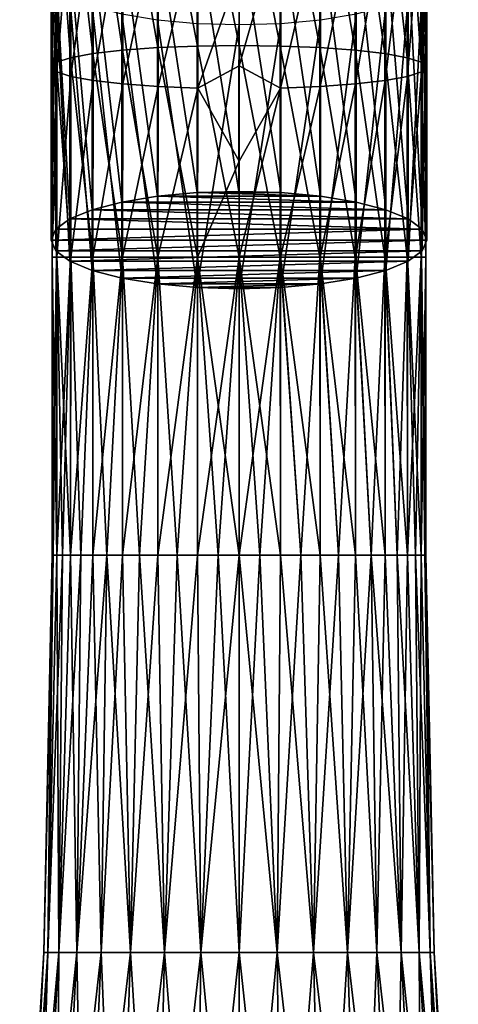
# Model space of a CAD drawing. Header units: millimetres. Extents: x -68 to 68, y -375 to 321.
# Tile 42 of 48: x -13 to 13, y 162 to 222. Entities that reach past the tile are written whole.
import ezdxf

# ---------------------------------------------------------------- set-up
doc = ezdxf.new("R2010")
doc.units = ezdxf.units.MM
doc.header["$LTSCALE"] = 33.374815
for name, color, linetype in [('30', 7, 'CONTINUOUS'), ('31', 7, 'CONTINUOUS'), ('32', 7, 'CONTINUOUS'), ('47', 7, 'CONTINUOUS'), ('48', 7, 'CONTINUOUS'), ('49', 7, 'CONTINUOUS'), ('50', 7, 'CONTINUOUS'), ('51', 7, 'CONTINUOUS'), ('52', 7, 'CONTINUOUS')]:
    doc.layers.add(name, color=color, linetype=linetype)

msp = doc.modelspace()

# ---------------------------------------------------------------- linework, layer by layer
at = {"layer": '30', "color": 7, "linetype": 'CONTINUOUS', "true_color": 0xa2afbf}
for points in [[(-2.567, 211.697, 217.302), (-5.01, 211.476, 216.478), (5.009, 211.476, 216.479), (-2.567, 211.697, 217.302)], [(-0.001, 211.772, 217.581), (-2.567, 211.697, 217.302), (2.565, 211.697, 217.302), (-0.001, 211.772, 217.581)], [(2.565, 211.697, 217.302), (-2.567, 211.697, 217.302), (5.009, 211.476, 216.479), (2.565, 211.697, 217.302)], [(-7.205, 211.119, 215.145), (-9.031, 210.646, 213.378), (9.031, 210.646, 213.379), (-7.205, 211.119, 215.145)], [(-5.01, 211.476, 216.478), (-7.205, 211.119, 215.145), (7.204, 211.119, 215.146), (-5.01, 211.476, 216.478)], [(7.204, 211.119, 215.146), (-7.205, 211.119, 215.145), (9.031, 210.646, 213.379), (7.204, 211.119, 215.146)], [(5.009, 211.476, 216.479), (-5.01, 211.476, 216.478), (7.204, 211.119, 215.146), (5.009, 211.476, 216.479)], [(-9.031, 210.646, 213.378), (-10.404, 210.08, 211.267), (10.404, 210.08, 211.267), (-9.031, 210.646, 213.378)], [(9.031, 210.646, 213.379), (-9.031, 210.646, 213.378), (10.404, 210.08, 211.267), (9.031, 210.646, 213.379)], [(-10.404, 210.08, 211.267), (-11.258, 209.45, 208.917), (11.258, 209.45, 208.917), (-10.404, 210.08, 211.267)], [(10.404, 210.08, 211.267), (-10.404, 210.08, 211.267), (11.258, 209.45, 208.917), (10.404, 210.08, 211.267)], [(-11.258, 209.45, 208.917), (-11.55, 208.783, 206.426), (11.258, 209.45, 208.917), (-11.258, 209.45, 208.917)], [(11.258, 209.45, 208.917), (-11.55, 208.783, 206.426), (11.55, 208.783, 206.426), (11.258, 209.45, 208.917)], [(11.55, 208.783, 206.426), (-11.55, 208.783, 206.426), (-11.258, 208.115, 203.935), (11.55, 208.783, 206.426)], [(11.258, 208.115, 203.935), (11.55, 208.783, 206.426), (-11.258, 208.115, 203.935), (11.258, 208.115, 203.935)], [(-10.404, 207.486, 201.585), (11.258, 208.115, 203.935), (-11.258, 208.115, 203.935), (-10.404, 207.486, 201.585)], [(10.404, 207.486, 201.585), (11.258, 208.115, 203.935), (-10.404, 207.486, 201.585), (10.404, 207.486, 201.585)], [(-9.031, 206.92, 199.474), (10.404, 207.486, 201.585), (-10.404, 207.486, 201.585), (-9.031, 206.92, 199.474)], [(9.031, 206.92, 199.474), (10.404, 207.486, 201.585), (-9.031, 206.92, 199.474), (9.031, 206.92, 199.474)], [(-7.205, 206.446, 197.707), (9.031, 206.92, 199.474), (-9.031, 206.92, 199.474), (-7.205, 206.446, 197.707)], [(7.205, 206.446, 197.707), (9.031, 206.92, 199.474), (-7.205, 206.446, 197.707), (7.205, 206.446, 197.707)], [(-5.01, 206.089, 196.373), (7.205, 206.446, 197.707), (-7.205, 206.446, 197.707), (-5.01, 206.089, 196.373)], [(5.01, 206.089, 196.373), (7.205, 206.446, 197.707), (-5.01, 206.089, 196.373), (5.01, 206.089, 196.373)], [(-2.566, 205.868, 195.549), (5.01, 206.089, 196.373), (-5.01, 206.089, 196.373), (-2.566, 205.868, 195.549)], [(2.566, 205.868, 195.549), (5.01, 206.089, 196.373), (-2.566, 205.868, 195.549), (2.566, 205.868, 195.549)], [(0, 205.794, 195.271), (2.566, 205.868, 195.549), (-2.566, 205.868, 195.549), (0, 205.794, 195.271)]]:
    msp.add_3dface(points, dxfattribs=at)
at = {"layer": '31', "color": 7, "linetype": 'CONTINUOUS', "true_color": 0xa2afbf}
for points in [[(-11.55, 208.783, 206.426), (-11.55, 225.01, 202.078), (-11.26, 224.345, 199.595), (-11.55, 208.783, 206.426)], [(11.55, 225.01, 202.078), (11.258, 208.115, 203.935), (11.26, 224.345, 199.595), (11.55, 225.01, 202.078)], [(11.55, 208.783, 206.426), (11.258, 208.115, 203.935), (11.55, 225.01, 202.078), (11.55, 208.783, 206.426)], [(-11.258, 208.115, 203.935), (-11.55, 208.783, 206.426), (-11.26, 224.345, 199.595), (-11.258, 208.115, 203.935)], [(-10.406, 223.713, 197.237), (-10.404, 207.486, 201.585), (-11.26, 224.345, 199.595), (-10.406, 223.713, 197.237)], [(-10.404, 207.486, 201.585), (-11.258, 208.115, 203.935), (-11.26, 224.345, 199.595), (-10.404, 207.486, 201.585)], [(11.26, 224.345, 199.595), (10.404, 207.486, 201.585), (10.406, 223.713, 197.237), (11.26, 224.345, 199.595)], [(11.258, 208.115, 203.935), (10.404, 207.486, 201.585), (11.26, 224.345, 199.595), (11.258, 208.115, 203.935)], [(-9.03, 223.146, 195.122), (-9.031, 206.92, 199.474), (-10.406, 223.713, 197.237), (-9.03, 223.146, 195.122)], [(-9.031, 206.92, 199.474), (-10.404, 207.486, 201.585), (-10.406, 223.713, 197.237), (-9.031, 206.92, 199.474)], [(10.406, 223.713, 197.237), (9.031, 206.92, 199.474), (9.03, 223.146, 195.122), (10.406, 223.713, 197.237)], [(10.404, 207.486, 201.585), (9.031, 206.92, 199.474), (10.406, 223.713, 197.237), (10.404, 207.486, 201.585)], [(-7.205, 206.446, 197.707), (-9.031, 206.92, 199.474), (-9.03, 223.146, 195.122), (-7.205, 206.446, 197.707)], [(-7.201, 222.673, 193.355), (-7.205, 206.446, 197.707), (-9.03, 223.146, 195.122), (-7.201, 222.673, 193.355)], [(-5.01, 206.089, 196.373), (-7.205, 206.446, 197.707), (-7.201, 222.673, 193.355), (-5.01, 206.089, 196.373)], [(-5.011, 222.317, 192.026), (-5.01, 206.089, 196.373), (-7.201, 222.673, 193.355), (-5.011, 222.317, 192.026)], [(7.201, 222.673, 193.355), (5.01, 206.089, 196.373), (5.011, 222.317, 192.026), (7.201, 222.673, 193.355)], [(7.205, 206.446, 197.707), (5.01, 206.089, 196.373), (7.201, 222.673, 193.355), (7.205, 206.446, 197.707)], [(9.03, 223.146, 195.122), (7.205, 206.446, 197.707), (7.201, 222.673, 193.355), (9.03, 223.146, 195.122)], [(9.031, 206.92, 199.474), (7.205, 206.446, 197.707), (9.03, 223.146, 195.122), (9.031, 206.92, 199.474)], [(-2.57, 222.096, 191.201), (-2.566, 205.868, 195.549), (-5.011, 222.317, 192.026), (-2.57, 222.096, 191.201)], [(-2.566, 205.868, 195.549), (-5.01, 206.089, 196.373), (-5.011, 222.317, 192.026), (-2.566, 205.868, 195.549)], [(0, 222.021, 190.921), (-2.566, 205.868, 195.549), (-2.57, 222.096, 191.201), (0, 222.021, 190.921)], [(0, 205.794, 195.271), (-2.566, 205.868, 195.549), (0, 222.021, 190.921), (0, 205.794, 195.271)], [(2.566, 205.868, 195.549), (0, 205.794, 195.271), (2.57, 222.096, 191.201), (2.566, 205.868, 195.549)], [(2.57, 222.096, 191.201), (0, 205.794, 195.271), (0, 222.021, 190.921), (2.57, 222.096, 191.201)], [(5.011, 222.317, 192.026), (2.566, 205.868, 195.549), (2.57, 222.096, 191.201), (5.011, 222.317, 192.026)], [(5.01, 206.089, 196.373), (2.566, 205.868, 195.549), (5.011, 222.317, 192.026), (5.01, 206.089, 196.373)]]:
    msp.add_3dface(points, dxfattribs=at)
at = {"layer": '32', "color": 7, "linetype": 'CONTINUOUS', "true_color": 0xa2afbf}
for points in [[(-7.201, 227.347, 210.8), (-5.01, 211.476, 216.478), (-5.011, 227.704, 212.129), (-7.201, 227.347, 210.8)], [(-5.011, 227.704, 212.129), (-2.567, 211.697, 217.302), (-2.57, 227.925, 212.954), (-5.011, 227.704, 212.129)], [(-5.01, 211.476, 216.478), (-2.567, 211.697, 217.302), (-5.011, 227.704, 212.129), (-5.01, 211.476, 216.478)], [(-2.57, 227.925, 212.954), (-0.001, 211.772, 217.581), (0, 228, 213.234), (-2.57, 227.925, 212.954)], [(-2.567, 211.697, 217.302), (-0.001, 211.772, 217.581), (-2.57, 227.925, 212.954), (-2.567, 211.697, 217.302)], [(-0.001, 211.772, 217.581), (2.565, 211.697, 217.302), (0, 228, 213.234), (-0.001, 211.772, 217.581)], [(0, 228, 213.234), (2.565, 211.697, 217.302), (2.57, 227.925, 212.954), (0, 228, 213.234)], [(2.565, 211.697, 217.302), (5.009, 211.476, 216.479), (2.57, 227.925, 212.954), (2.565, 211.697, 217.302)], [(2.57, 227.925, 212.954), (5.009, 211.476, 216.479), (5.011, 227.704, 212.129), (2.57, 227.925, 212.954)], [(5.009, 211.476, 216.479), (7.204, 211.119, 215.146), (5.011, 227.704, 212.129), (5.009, 211.476, 216.479)], [(5.011, 227.704, 212.129), (7.204, 211.119, 215.146), (7.201, 227.347, 210.8), (5.011, 227.704, 212.129)], [(-10.406, 226.307, 206.918), (-9.031, 210.646, 213.378), (-9.03, 226.874, 209.034), (-10.406, 226.307, 206.918)], [(-9.031, 210.646, 213.378), (-7.205, 211.119, 215.145), (-9.03, 226.874, 209.034), (-9.031, 210.646, 213.378)], [(-9.03, 226.874, 209.034), (-7.205, 211.119, 215.145), (-7.201, 227.347, 210.8), (-9.03, 226.874, 209.034)], [(-7.205, 211.119, 215.145), (-5.01, 211.476, 216.478), (-7.201, 227.347, 210.8), (-7.205, 211.119, 215.145)], [(7.204, 211.119, 215.146), (9.031, 210.646, 213.379), (7.201, 227.347, 210.8), (7.204, 211.119, 215.146)], [(7.201, 227.347, 210.8), (9.031, 210.646, 213.379), (9.03, 226.874, 209.034), (7.201, 227.347, 210.8)], [(9.031, 210.646, 213.379), (10.404, 210.08, 211.267), (9.03, 226.874, 209.034), (9.031, 210.646, 213.379)], [(9.03, 226.874, 209.034), (10.404, 210.08, 211.267), (10.406, 226.307, 206.918), (9.03, 226.874, 209.034)], [(-11.26, 225.675, 204.56), (-10.404, 210.08, 211.267), (-10.406, 226.307, 206.918), (-11.26, 225.675, 204.56)], [(-10.404, 210.08, 211.267), (-9.031, 210.646, 213.378), (-10.406, 226.307, 206.918), (-10.404, 210.08, 211.267)], [(10.404, 210.08, 211.267), (11.258, 209.45, 208.917), (10.406, 226.307, 206.918), (10.404, 210.08, 211.267)], [(10.406, 226.307, 206.918), (11.258, 209.45, 208.917), (11.26, 225.675, 204.56), (10.406, 226.307, 206.918)], [(-11.55, 225.01, 202.078), (-11.258, 209.45, 208.917), (-11.26, 225.675, 204.56), (-11.55, 225.01, 202.078)], [(-11.258, 209.45, 208.917), (-10.404, 210.08, 211.267), (-11.26, 225.675, 204.56), (-11.258, 209.45, 208.917)], [(11.258, 209.45, 208.917), (11.55, 208.783, 206.426), (11.26, 225.675, 204.56), (11.258, 209.45, 208.917)], [(11.55, 208.783, 206.426), (11.55, 225.01, 202.078), (11.26, 225.675, 204.56), (11.55, 208.783, 206.426)], [(-11.55, 208.783, 206.426), (-11.258, 209.45, 208.917), (-11.55, 225.01, 202.078), (-11.55, 208.783, 206.426)]]:
    msp.add_3dface(points, dxfattribs=at)
at = {"layer": '47', "color": 7, "linetype": 'CONTINUOUS', "true_color": 0xa2afbf}
for points in [[(2.529, 233.492, -8.239), (2.529, 220.701, -10.471), (0, 233.556, -8.513), (2.529, 233.492, -8.239)], [(0, 233.556, -8.513), (2.529, 220.701, -10.471), (0, 220.734, -10.751), (0, 233.556, -8.513)], [(4.964, 233.299, -7.416), (4.964, 220.604, -9.632), (2.529, 233.492, -8.239), (4.964, 233.299, -7.416)], [(2.529, 233.492, -8.239), (4.964, 220.604, -9.632), (2.529, 220.701, -10.471), (2.529, 233.492, -8.239)], [(7.15, 232.987, -6.086), (7.15, 220.447, -8.274), (4.964, 233.299, -7.416), (7.15, 232.987, -6.086)], [(4.964, 233.299, -7.416), (7.15, 220.447, -8.274), (4.964, 220.604, -9.632), (4.964, 233.299, -7.416)], [(8.977, 232.572, -4.315), (8.977, 220.238, -6.468), (7.15, 232.987, -6.086), (8.977, 232.572, -4.315)], [(7.15, 232.987, -6.086), (8.977, 220.238, -6.468), (7.15, 220.447, -8.274), (7.15, 232.987, -6.086)], [(10.352, 232.074, -2.193), (10.352, 219.987, -4.302), (8.977, 232.572, -4.315), (10.352, 232.074, -2.193)], [(8.977, 232.572, -4.315), (10.352, 219.987, -4.302), (8.977, 220.238, -6.468), (8.977, 232.572, -4.315)], [(11.208, 231.519, 0.175), (11.208, 219.708, -1.886), (10.352, 232.074, -2.193), (11.208, 231.519, 0.175)], [(10.352, 232.074, -2.193), (11.208, 219.708, -1.886), (10.352, 219.987, -4.302), (10.352, 232.074, -2.193)], [(11.5, 230.934, 2.668), (11.5, 219.414, 0.658), (11.208, 231.519, 0.175), (11.5, 230.934, 2.668)], [(11.208, 231.519, 0.175), (11.5, 219.414, 0.658), (11.208, 219.708, -1.886), (11.208, 231.519, 0.175)], [(11.215, 230.349, 5.162), (11.215, 219.119, 3.203), (11.5, 230.934, 2.668), (11.215, 230.349, 5.162)], [(11.5, 230.934, 2.668), (11.215, 219.119, 3.203), (11.5, 219.414, 0.658), (11.5, 230.934, 2.668)], [(10.366, 229.793, 7.532), (10.366, 218.839, 5.62), (11.215, 230.349, 5.162), (10.366, 229.793, 7.532)], [(11.215, 230.349, 5.162), (10.366, 218.839, 5.62), (11.215, 219.119, 3.203), (11.215, 230.349, 5.162)], [(7.174, 228.878, 11.434), (7.174, 218.379, 9.601), (8.996, 229.294, 9.658), (7.174, 228.878, 11.434)], [(8.996, 229.294, 9.658), (7.174, 218.379, 9.601), (8.996, 218.588, 7.79), (8.996, 229.294, 9.658)], [(8.996, 229.294, 9.658), (8.996, 218.588, 7.79), (10.366, 229.793, 7.532), (8.996, 229.294, 9.658)], [(10.366, 229.793, 7.532), (8.996, 218.588, 7.79), (10.366, 218.839, 5.62), (10.366, 229.793, 7.532)], [(4.992, 228.564, 12.77), (4.992, 218.221, 10.964), (7.174, 228.878, 11.434), (4.992, 228.564, 12.77)], [(7.174, 228.878, 11.434), (4.992, 218.221, 10.964), (7.174, 218.379, 9.601), (7.174, 228.878, 11.434)], [(2.559, 218.123, 11.81), (2.559, 228.37, 13.599), (0, 219.494, 12.27), (2.559, 218.123, 11.81)], [(0, 219.494, 12.27), (2.559, 228.37, 13.599), (0, 225.309, 13.231), (0, 219.494, 12.27)], [(2.559, 228.37, 13.599), (2.559, 218.123, 11.81), (4.992, 228.564, 12.77), (2.559, 228.37, 13.599)], [(4.992, 228.564, 12.77), (2.559, 218.123, 11.81), (4.992, 218.221, 10.964), (4.992, 228.564, 12.77)], [(2.529, 220.701, -10.471), (2.529, 207.739, -11.219), (0, 220.734, -10.751), (2.529, 220.701, -10.471)], [(0, 220.734, -10.751), (2.529, 207.739, -11.219), (0, 207.739, -11.5), (0, 220.734, -10.751)], [(4.964, 220.604, -9.632), (4.964, 207.739, -10.373), (2.529, 220.701, -10.471), (4.964, 220.604, -9.632)], [(2.529, 220.701, -10.471), (4.964, 207.739, -10.373), (2.529, 207.739, -11.219), (2.529, 220.701, -10.471)], [(7.15, 220.447, -8.274), (7.15, 207.739, -9.007), (4.964, 220.604, -9.632), (7.15, 220.447, -8.274)], [(4.964, 220.604, -9.632), (7.15, 207.739, -9.007), (4.964, 207.739, -10.373), (4.964, 220.604, -9.632)], [(8.977, 220.238, -6.468), (8.977, 207.739, -7.188), (7.15, 220.447, -8.274), (8.977, 220.238, -6.468)], [(7.15, 220.447, -8.274), (8.977, 207.739, -7.188), (7.15, 207.739, -9.007), (7.15, 220.447, -8.274)], [(10.352, 219.987, -4.302), (10.352, 207.739, -5.008), (8.977, 220.238, -6.468), (10.352, 219.987, -4.302)], [(8.977, 220.238, -6.468), (10.352, 207.739, -5.008), (8.977, 207.739, -7.188), (8.977, 220.238, -6.468)], [(11.208, 219.708, -1.886), (11.208, 207.739, -2.577), (10.352, 219.987, -4.302), (11.208, 219.708, -1.886)], [(10.352, 219.987, -4.302), (11.208, 207.739, -2.577), (10.352, 207.739, -5.008), (10.352, 219.987, -4.302)], [(11.5, 219.414, 0.658), (11.5, 207.739), (11.208, 219.708, -1.886), (11.5, 219.414, 0.658)], [(11.208, 219.708, -1.886), (11.5, 207.739), (11.208, 207.739, -2.577), (11.208, 219.708, -1.886)], [(0, 213.629, 11.693), (2.559, 218.123, 11.81), (0, 219.494, 12.27), (0, 213.629, 11.693)], [(10.366, 218.839, 5.62), (10.366, 207.739, 4.98), (11.215, 219.119, 3.203), (10.366, 218.839, 5.62)], [(11.215, 219.119, 3.203), (10.366, 207.739, 4.98), (11.215, 207.739, 2.546), (11.215, 219.119, 3.203)], [(11.215, 219.119, 3.203), (11.215, 207.739, 2.546), (11.5, 219.414, 0.658), (11.215, 219.119, 3.203)], [(11.5, 219.414, 0.658), (11.215, 207.739, 2.546), (11.5, 207.739), (11.5, 219.414, 0.658)], [(4.992, 218.221, 10.964), (4.992, 207.739, 10.36), (7.174, 218.379, 9.601), (4.992, 218.221, 10.964)], [(7.174, 218.379, 9.601), (4.992, 207.739, 10.36), (7.174, 207.739, 8.988), (7.174, 218.379, 9.601)], [(7.174, 218.379, 9.601), (7.174, 207.739, 8.988), (8.996, 218.588, 7.79), (7.174, 218.379, 9.601)], [(8.996, 218.588, 7.79), (7.174, 207.739, 8.988), (8.996, 207.739, 7.164), (8.996, 218.588, 7.79)], [(8.996, 218.588, 7.79), (8.996, 207.739, 7.164), (10.366, 218.839, 5.62), (8.996, 218.588, 7.79)], [(10.366, 218.839, 5.62), (8.996, 207.739, 7.164), (10.366, 207.739, 4.98), (10.366, 218.839, 5.62)], [(2.559, 207.739, 11.212), (2.559, 218.123, 11.81), (0, 207.739, 11.5), (2.559, 207.739, 11.212)], [(0, 207.739, 11.5), (2.559, 218.123, 11.81), (0, 213.629, 11.693), (0, 207.739, 11.5)], [(2.559, 218.123, 11.81), (2.559, 207.739, 11.212), (4.992, 218.221, 10.964), (2.559, 218.123, 11.81)], [(4.992, 218.221, 10.964), (2.559, 207.739, 11.212), (4.992, 207.739, 10.36), (4.992, 218.221, 10.964)]]:
    msp.add_3dface(points, dxfattribs=at)
at = {"layer": '48', "color": 7, "linetype": 'CONTINUOUS', "true_color": 0xa2afbf}
for points in [[(2.34, 165.014, -11.766), (0, 165.014, -11.996), (1.288, 189.418, -11.428), (2.34, 165.014, -11.766)], [(0, 165.014, -11.996), (0, 189.418, -11.5), (1.288, 189.418, -11.428), (0, 165.014, -11.996)], [(0, 165.014, 11.996), (2.34, 165.014, 11.766), (0, 189.418, 11.5), (0, 165.014, 11.996)], [(0, 189.418, 11.5), (2.34, 165.014, 11.766), (1.288, 189.418, 11.428), (0, 189.418, 11.5)], [(1.288, 189.418, 11.428), (2.34, 165.014, 11.766), (2.559, 189.418, 11.212), (1.288, 189.418, 11.428)], [(2.559, 189.418, -11.212), (2.34, 165.014, -11.766), (1.288, 189.418, -11.428), (2.559, 189.418, -11.212)], [(2.34, 165.014, 11.766), (4.591, 165.014, 11.083), (2.559, 189.418, 11.212), (2.34, 165.014, 11.766)], [(4.591, 165.014, -11.083), (2.34, 165.014, -11.766), (3.798, 189.418, -10.855), (4.591, 165.014, -11.083)], [(3.798, 189.418, -10.855), (2.34, 165.014, -11.766), (2.559, 189.418, -11.212), (3.798, 189.418, -10.855)], [(2.559, 189.418, 11.212), (4.591, 165.014, 11.083), (3.798, 189.418, 10.855), (2.559, 189.418, 11.212)], [(3.798, 189.418, 10.855), (4.591, 165.014, 11.083), (4.99, 189.418, 10.361), (3.798, 189.418, 10.855)], [(4.99, 189.418, -10.361), (4.591, 165.014, -11.083), (3.798, 189.418, -10.855), (4.99, 189.418, -10.361)], [(4.591, 165.014, 11.083), (6.665, 165.014, 9.975), (4.99, 189.418, 10.361), (4.591, 165.014, 11.083)], [(6.665, 165.014, -9.975), (4.591, 165.014, -11.083), (6.118, 189.418, -9.737), (6.665, 165.014, -9.975)], [(6.118, 189.418, -9.737), (4.591, 165.014, -11.083), (4.99, 189.418, -10.361), (6.118, 189.418, -9.737)], [(4.99, 189.418, 10.361), (6.665, 165.014, 9.975), (6.118, 189.418, 9.737), (4.99, 189.418, 10.361)], [(6.118, 189.418, 9.737), (6.665, 165.014, 9.975), (7.17, 189.418, 8.991), (6.118, 189.418, 9.737)], [(7.17, 189.418, -8.991), (6.665, 165.014, -9.975), (6.118, 189.418, -9.737), (7.17, 189.418, -8.991)], [(6.665, 165.014, 9.975), (8.483, 165.014, 8.483), (7.17, 189.418, 8.991), (6.665, 165.014, 9.975)], [(8.483, 165.014, -8.483), (6.665, 165.014, -9.975), (8.132, 189.418, -8.132), (8.483, 165.014, -8.483)], [(8.132, 189.418, -8.132), (6.665, 165.014, -9.975), (7.17, 189.418, -8.991), (8.132, 189.418, -8.132)], [(7.17, 189.418, 8.991), (8.483, 165.014, 8.483), (8.132, 189.418, 8.132), (7.17, 189.418, 8.991)], [(8.483, 165.014, 8.483), (9.975, 165.014, 6.665), (8.132, 189.418, 8.132), (8.483, 165.014, 8.483)], [(8.132, 189.418, 8.132), (9.975, 165.014, 6.665), (8.991, 189.418, 7.17), (8.132, 189.418, 8.132)], [(8.991, 189.418, -7.17), (8.483, 165.014, -8.483), (8.132, 189.418, -8.132), (8.991, 189.418, -7.17)], [(9.975, 165.014, -6.665), (8.483, 165.014, -8.483), (8.991, 189.418, -7.17), (9.975, 165.014, -6.665)], [(8.991, 189.418, 7.17), (9.975, 165.014, 6.665), (9.737, 189.418, 6.118), (8.991, 189.418, 7.17)], [(9.737, 189.418, -6.118), (9.975, 165.014, -6.665), (8.991, 189.418, -7.17), (9.737, 189.418, -6.118)], [(9.975, 165.014, 6.665), (11.083, 165.014, 4.591), (9.737, 189.418, 6.118), (9.975, 165.014, 6.665)], [(9.737, 189.418, 6.118), (11.083, 165.014, 4.591), (10.361, 189.418, 4.99), (9.737, 189.418, 6.118)], [(10.361, 189.418, -4.99), (9.975, 165.014, -6.665), (9.737, 189.418, -6.118), (10.361, 189.418, -4.99)], [(11.083, 165.014, -4.591), (9.975, 165.014, -6.665), (10.361, 189.418, -4.99), (11.083, 165.014, -4.591)], [(10.361, 189.418, 4.99), (11.083, 165.014, 4.591), (10.855, 189.418, 3.798), (10.361, 189.418, 4.99)], [(10.855, 189.418, -3.798), (11.083, 165.014, -4.591), (10.361, 189.418, -4.99), (10.855, 189.418, -3.798)], [(11.083, 165.014, 4.591), (11.766, 165.014, 2.34), (10.855, 189.418, 3.798), (11.083, 165.014, 4.591)], [(10.855, 189.418, 3.798), (11.766, 165.014, 2.34), (11.212, 189.418, 2.559), (10.855, 189.418, 3.798)], [(11.212, 189.418, -2.559), (11.083, 165.014, -4.591), (10.855, 189.418, -3.798), (11.212, 189.418, -2.559)], [(11.766, 165.014, -2.34), (11.083, 165.014, -4.591), (11.212, 189.418, -2.559), (11.766, 165.014, -2.34)], [(11.212, 189.418, 2.559), (11.766, 165.014, 2.34), (11.428, 189.418, 1.288), (11.212, 189.418, 2.559)], [(11.428, 189.418, -1.288), (11.766, 165.014, -2.34), (11.212, 189.418, -2.559), (11.428, 189.418, -1.288)], [(11.766, 165.014, 2.34), (11.996, 165.014), (11.428, 189.418, 1.288), (11.766, 165.014, 2.34)], [(11.428, 189.418, 1.288), (11.996, 165.014), (11.5, 189.418), (11.428, 189.418, 1.288)], [(11.5, 189.418), (11.766, 165.014, -2.34), (11.428, 189.418, -1.288), (11.5, 189.418)], [(11.996, 165.014), (11.766, 165.014, -2.34), (11.5, 189.418), (11.996, 165.014)], [(0, 140.603, 13.489), (2.632, 140.603, 13.23), (0, 165.014, 11.996), (0, 140.603, 13.489)], [(0, 165.014, 11.996), (2.632, 140.603, 13.23), (2.34, 165.014, 11.766), (0, 165.014, 11.996)], [(2.632, 140.603, -13.23), (0, 140.603, -13.489), (2.34, 165.014, -11.766), (2.632, 140.603, -13.23)], [(0, 140.603, -13.489), (0, 165.014, -11.996), (2.34, 165.014, -11.766), (0, 140.603, -13.489)], [(2.632, 140.603, 13.23), (5.162, 140.603, 12.462), (2.34, 165.014, 11.766), (2.632, 140.603, 13.23)], [(2.34, 165.014, 11.766), (5.162, 140.603, 12.462), (4.591, 165.014, 11.083), (2.34, 165.014, 11.766)], [(4.591, 165.014, -11.083), (2.632, 140.603, -13.23), (2.34, 165.014, -11.766), (4.591, 165.014, -11.083)], [(5.162, 140.603, -12.462), (2.632, 140.603, -13.23), (4.591, 165.014, -11.083), (5.162, 140.603, -12.462)], [(5.162, 140.603, 12.462), (7.494, 140.603, 11.216), (4.591, 165.014, 11.083), (5.162, 140.603, 12.462)], [(4.591, 165.014, 11.083), (7.494, 140.603, 11.216), (6.665, 165.014, 9.975), (4.591, 165.014, 11.083)], [(6.665, 165.014, -9.975), (5.162, 140.603, -12.462), (4.591, 165.014, -11.083), (6.665, 165.014, -9.975)], [(7.494, 140.603, -11.216), (5.162, 140.603, -12.462), (6.665, 165.014, -9.975), (7.494, 140.603, -11.216)], [(7.494, 140.603, 11.216), (9.538, 140.603, 9.538), (6.665, 165.014, 9.975), (7.494, 140.603, 11.216)], [(6.665, 165.014, 9.975), (9.538, 140.603, 9.538), (8.483, 165.014, 8.483), (6.665, 165.014, 9.975)], [(8.483, 165.014, -8.483), (7.494, 140.603, -11.216), (6.665, 165.014, -9.975), (8.483, 165.014, -8.483)], [(9.538, 140.603, -9.538), (7.494, 140.603, -11.216), (8.483, 165.014, -8.483), (9.538, 140.603, -9.538)], [(9.538, 140.603, 9.538), (11.216, 140.603, 7.494), (8.483, 165.014, 8.483), (9.538, 140.603, 9.538)], [(8.483, 165.014, 8.483), (11.216, 140.603, 7.494), (9.975, 165.014, 6.665), (8.483, 165.014, 8.483)], [(9.975, 165.014, -6.665), (9.538, 140.603, -9.538), (8.483, 165.014, -8.483), (9.975, 165.014, -6.665)], [(11.216, 140.603, -7.494), (9.538, 140.603, -9.538), (9.975, 165.014, -6.665), (11.216, 140.603, -7.494)], [(11.216, 140.603, 7.494), (12.462, 140.603, 5.162), (9.975, 165.014, 6.665), (11.216, 140.603, 7.494)], [(9.975, 165.014, 6.665), (12.462, 140.603, 5.162), (11.083, 165.014, 4.591), (9.975, 165.014, 6.665)], [(11.083, 165.014, -4.591), (11.216, 140.603, -7.494), (9.975, 165.014, -6.665), (11.083, 165.014, -4.591)], [(12.462, 140.603, 5.162), (13.23, 140.603, 2.632), (11.083, 165.014, 4.591), (12.462, 140.603, 5.162)], [(11.083, 165.014, 4.591), (13.23, 140.603, 2.632), (11.766, 165.014, 2.34), (11.083, 165.014, 4.591)], [(12.462, 140.603, -5.162), (11.216, 140.603, -7.494), (11.083, 165.014, -4.591), (12.462, 140.603, -5.162)], [(11.766, 165.014, -2.34), (12.462, 140.603, -5.162), (11.083, 165.014, -4.591), (11.766, 165.014, -2.34)], [(13.23, 140.603, 2.632), (13.489, 140.603), (11.766, 165.014, 2.34), (13.23, 140.603, 2.632)], [(11.766, 165.014, 2.34), (13.489, 140.603), (11.996, 165.014), (11.766, 165.014, 2.34)], [(13.23, 140.603, -2.632), (12.462, 140.603, -5.162), (11.766, 165.014, -2.34), (13.23, 140.603, -2.632)], [(11.996, 165.014), (13.23, 140.603, -2.632), (11.766, 165.014, -2.34), (11.996, 165.014)], [(13.489, 140.603), (13.23, 140.603, -2.632), (11.996, 165.014), (13.489, 140.603)]]:
    msp.add_3dface(points, dxfattribs=at)
at = {"layer": '49', "color": 7, "linetype": 'CONTINUOUS', "true_color": 0xa2afbf}
for points in [[(2.559, 207.739, 11.212), (0, 207.739, 11.5), (2.559, 189.418, 11.212), (2.559, 207.739, 11.212)], [(0, 207.739, 11.5), (0, 189.418, 11.5), (1.288, 189.418, 11.428), (0, 207.739, 11.5)], [(0, 207.739, 11.5), (1.288, 189.418, 11.428), (2.559, 189.418, 11.212), (0, 207.739, 11.5)], [(0, 207.739, -11.5), (2.529, 207.739, -11.219), (0, 189.418, -11.5), (0, 207.739, -11.5)], [(0, 189.418, -11.5), (2.529, 207.739, -11.219), (1.288, 189.418, -11.428), (0, 189.418, -11.5)], [(2.529, 207.739, -11.219), (2.559, 189.418, -11.212), (1.288, 189.418, -11.428), (2.529, 207.739, -11.219)], [(2.529, 207.739, -11.219), (4.964, 207.739, -10.373), (3.798, 189.418, -10.855), (2.529, 207.739, -11.219)], [(2.529, 207.739, -11.219), (3.798, 189.418, -10.855), (2.559, 189.418, -11.212), (2.529, 207.739, -11.219)], [(4.992, 207.739, 10.36), (2.559, 207.739, 11.212), (4.99, 189.418, 10.361), (4.992, 207.739, 10.36)], [(2.559, 207.739, 11.212), (2.559, 189.418, 11.212), (3.798, 189.418, 10.855), (2.559, 207.739, 11.212)], [(2.559, 207.739, 11.212), (3.798, 189.418, 10.855), (4.99, 189.418, 10.361), (2.559, 207.739, 11.212)], [(4.964, 207.739, -10.373), (4.99, 189.418, -10.361), (3.798, 189.418, -10.855), (4.964, 207.739, -10.373)], [(4.964, 207.739, -10.373), (7.15, 207.739, -9.007), (6.118, 189.418, -9.737), (4.964, 207.739, -10.373)], [(4.964, 207.739, -10.373), (6.118, 189.418, -9.737), (4.99, 189.418, -10.361), (4.964, 207.739, -10.373)], [(4.992, 207.739, 10.36), (4.99, 189.418, 10.361), (6.118, 189.418, 9.737), (4.992, 207.739, 10.36)], [(7.174, 207.739, 8.988), (4.992, 207.739, 10.36), (7.17, 189.418, 8.991), (7.174, 207.739, 8.988)], [(4.992, 207.739, 10.36), (6.118, 189.418, 9.737), (7.17, 189.418, 8.991), (4.992, 207.739, 10.36)], [(7.15, 207.739, -9.007), (7.17, 189.418, -8.991), (6.118, 189.418, -9.737), (7.15, 207.739, -9.007)], [(7.15, 207.739, -9.007), (8.977, 207.739, -7.188), (8.132, 189.418, -8.132), (7.15, 207.739, -9.007)], [(7.15, 207.739, -9.007), (8.132, 189.418, -8.132), (7.17, 189.418, -8.991), (7.15, 207.739, -9.007)], [(7.174, 207.739, 8.988), (7.17, 189.418, 8.991), (8.132, 189.418, 8.132), (7.174, 207.739, 8.988)], [(8.996, 207.739, 7.164), (7.174, 207.739, 8.988), (8.991, 189.418, 7.17), (8.996, 207.739, 7.164)], [(7.174, 207.739, 8.988), (8.132, 189.418, 8.132), (8.991, 189.418, 7.17), (7.174, 207.739, 8.988)], [(8.977, 207.739, -7.188), (8.991, 189.418, -7.17), (8.132, 189.418, -8.132), (8.977, 207.739, -7.188)], [(8.977, 207.739, -7.188), (10.352, 207.739, -5.008), (9.737, 189.418, -6.118), (8.977, 207.739, -7.188)], [(8.977, 207.739, -7.188), (9.737, 189.418, -6.118), (8.991, 189.418, -7.17), (8.977, 207.739, -7.188)], [(8.996, 207.739, 7.164), (8.991, 189.418, 7.17), (9.737, 189.418, 6.118), (8.996, 207.739, 7.164)], [(10.366, 207.739, 4.98), (8.996, 207.739, 7.164), (10.361, 189.418, 4.99), (10.366, 207.739, 4.98)], [(8.996, 207.739, 7.164), (9.737, 189.418, 6.118), (10.361, 189.418, 4.99), (8.996, 207.739, 7.164)], [(10.352, 207.739, -5.008), (10.361, 189.418, -4.99), (9.737, 189.418, -6.118), (10.352, 207.739, -5.008)], [(10.352, 207.739, -5.008), (11.208, 207.739, -2.577), (10.361, 189.418, -4.99), (10.352, 207.739, -5.008)], [(10.366, 207.739, 4.98), (10.361, 189.418, 4.99), (10.855, 189.418, 3.798), (10.366, 207.739, 4.98)], [(11.208, 207.739, -2.577), (10.855, 189.418, -3.798), (10.361, 189.418, -4.99), (11.208, 207.739, -2.577)], [(11.215, 207.739, 2.546), (10.366, 207.739, 4.98), (11.212, 189.418, 2.559), (11.215, 207.739, 2.546)], [(10.366, 207.739, 4.98), (10.855, 189.418, 3.798), (11.212, 189.418, 2.559), (10.366, 207.739, 4.98)], [(11.208, 207.739, -2.577), (11.212, 189.418, -2.559), (10.855, 189.418, -3.798), (11.208, 207.739, -2.577)], [(11.208, 207.739, -2.577), (11.5, 207.739), (11.212, 189.418, -2.559), (11.208, 207.739, -2.577)], [(11.215, 207.739, 2.546), (11.212, 189.418, 2.559), (11.428, 189.418, 1.288), (11.215, 207.739, 2.546)], [(11.5, 207.739), (11.428, 189.418, -1.288), (11.212, 189.418, -2.559), (11.5, 207.739)], [(11.5, 207.739), (11.215, 207.739, 2.546), (11.5, 189.418), (11.5, 207.739)], [(11.215, 207.739, 2.546), (11.428, 189.418, 1.288), (11.5, 189.418), (11.215, 207.739, 2.546)], [(11.5, 207.739), (11.5, 189.418), (11.428, 189.418, -1.288), (11.5, 207.739)]]:
    msp.add_3dface(points, dxfattribs=at)
at = {"layer": '50', "color": 7, "linetype": 'CONTINUOUS', "true_color": 0xa2afbf}
for points in [[(-11.766, 165.014, -2.34), (-11.996, 165.014), (-11.428, 189.418, -1.288), (-11.766, 165.014, -2.34)], [(-11.996, 165.014), (-11.766, 165.014, 2.34), (-11.5, 189.418), (-11.996, 165.014)], [(-11.428, 189.418, -1.288), (-11.996, 165.014), (-11.5, 189.418), (-11.428, 189.418, -1.288)], [(-11.083, 165.014, -4.591), (-11.766, 165.014, -2.34), (-10.855, 189.418, -3.798), (-11.083, 165.014, -4.591)], [(-10.855, 189.418, -3.798), (-11.766, 165.014, -2.34), (-11.212, 189.418, -2.559), (-10.855, 189.418, -3.798)], [(-11.212, 189.418, -2.559), (-11.766, 165.014, -2.34), (-11.428, 189.418, -1.288), (-11.212, 189.418, -2.559)], [(-11.766, 165.014, 2.34), (-11.083, 165.014, 4.591), (-11.212, 189.418, 2.559), (-11.766, 165.014, 2.34)], [(-11.5, 189.418), (-11.766, 165.014, 2.34), (-11.428, 189.418, 1.288), (-11.5, 189.418)], [(-11.428, 189.418, 1.288), (-11.766, 165.014, 2.34), (-11.212, 189.418, 2.559), (-11.428, 189.418, 1.288)], [(-11.212, 189.418, 2.559), (-11.083, 165.014, 4.591), (-10.855, 189.418, 3.798), (-11.212, 189.418, 2.559)], [(-9.975, 165.014, -6.665), (-11.083, 165.014, -4.591), (-9.737, 189.418, -6.118), (-9.975, 165.014, -6.665)], [(-9.737, 189.418, -6.118), (-11.083, 165.014, -4.591), (-10.361, 189.418, -4.99), (-9.737, 189.418, -6.118)], [(-10.361, 189.418, -4.99), (-11.083, 165.014, -4.591), (-10.855, 189.418, -3.798), (-10.361, 189.418, -4.99)], [(-11.083, 165.014, 4.591), (-9.975, 165.014, 6.665), (-10.361, 189.418, 4.99), (-11.083, 165.014, 4.591)], [(-10.855, 189.418, 3.798), (-11.083, 165.014, 4.591), (-10.361, 189.418, 4.99), (-10.855, 189.418, 3.798)], [(-10.361, 189.418, 4.99), (-9.975, 165.014, 6.665), (-9.737, 189.418, 6.118), (-10.361, 189.418, 4.99)], [(-8.483, 165.014, -8.483), (-9.975, 165.014, -6.665), (-8.132, 189.418, -8.132), (-8.483, 165.014, -8.483)], [(-8.132, 189.418, -8.132), (-9.975, 165.014, -6.665), (-8.991, 189.418, -7.17), (-8.132, 189.418, -8.132)], [(-8.991, 189.418, -7.17), (-9.975, 165.014, -6.665), (-9.737, 189.418, -6.118), (-8.991, 189.418, -7.17)], [(-9.975, 165.014, 6.665), (-8.483, 165.014, 8.483), (-8.991, 189.418, 7.17), (-9.975, 165.014, 6.665)], [(-9.737, 189.418, 6.118), (-9.975, 165.014, 6.665), (-8.991, 189.418, 7.17), (-9.737, 189.418, 6.118)], [(-8.991, 189.418, 7.17), (-8.483, 165.014, 8.483), (-8.132, 189.418, 8.132), (-8.991, 189.418, 7.17)], [(-6.665, 165.014, -9.975), (-8.483, 165.014, -8.483), (-7.17, 189.418, -8.991), (-6.665, 165.014, -9.975)], [(-7.17, 189.418, -8.991), (-8.483, 165.014, -8.483), (-8.132, 189.418, -8.132), (-7.17, 189.418, -8.991)], [(-8.483, 165.014, 8.483), (-6.665, 165.014, 9.975), (-8.132, 189.418, 8.132), (-8.483, 165.014, 8.483)], [(-8.132, 189.418, 8.132), (-6.665, 165.014, 9.975), (-7.17, 189.418, 8.991), (-8.132, 189.418, 8.132)], [(-6.118, 189.418, -9.737), (-6.665, 165.014, -9.975), (-7.17, 189.418, -8.991), (-6.118, 189.418, -9.737)], [(-7.17, 189.418, 8.991), (-6.665, 165.014, 9.975), (-6.118, 189.418, 9.737), (-7.17, 189.418, 8.991)], [(-4.591, 165.014, -11.083), (-6.665, 165.014, -9.975), (-4.99, 189.418, -10.361), (-4.591, 165.014, -11.083)], [(-4.99, 189.418, -10.361), (-6.665, 165.014, -9.975), (-6.118, 189.418, -9.737), (-4.99, 189.418, -10.361)], [(-6.665, 165.014, 9.975), (-4.591, 165.014, 11.083), (-6.118, 189.418, 9.737), (-6.665, 165.014, 9.975)], [(-6.118, 189.418, 9.737), (-4.591, 165.014, 11.083), (-4.99, 189.418, 10.361), (-6.118, 189.418, 9.737)], [(-3.798, 189.418, -10.855), (-4.591, 165.014, -11.083), (-4.99, 189.418, -10.361), (-3.798, 189.418, -10.855)], [(-4.99, 189.418, 10.361), (-4.591, 165.014, 11.083), (-3.798, 189.418, 10.855), (-4.99, 189.418, 10.361)], [(-2.34, 165.014, -11.766), (-4.591, 165.014, -11.083), (-2.559, 189.418, -11.212), (-2.34, 165.014, -11.766)], [(-2.559, 189.418, -11.212), (-4.591, 165.014, -11.083), (-3.798, 189.418, -10.855), (-2.559, 189.418, -11.212)], [(-4.591, 165.014, 11.083), (-2.34, 165.014, 11.766), (-3.798, 189.418, 10.855), (-4.591, 165.014, 11.083)], [(-3.798, 189.418, 10.855), (-2.34, 165.014, 11.766), (-2.559, 189.418, 11.212), (-3.798, 189.418, 10.855)], [(-1.288, 189.418, -11.428), (-2.34, 165.014, -11.766), (-2.559, 189.418, -11.212), (-1.288, 189.418, -11.428)], [(-2.559, 189.418, 11.212), (-2.34, 165.014, 11.766), (-1.288, 189.418, 11.428), (-2.559, 189.418, 11.212)], [(0, 189.418, -11.5), (0, 165.014, -11.996), (-2.34, 165.014, -11.766), (0, 189.418, -11.5)], [(-2.34, 165.014, 11.766), (0, 165.014, 11.996), (-1.288, 189.418, 11.428), (-2.34, 165.014, 11.766)], [(0, 189.418, -11.5), (-2.34, 165.014, -11.766), (-1.288, 189.418, -11.428), (0, 189.418, -11.5)], [(0, 165.014, 11.996), (0, 189.418, 11.5), (-1.288, 189.418, 11.428), (0, 165.014, 11.996)], [(-13.23, 140.603, -2.632), (-13.489, 140.603), (-11.766, 165.014, -2.34), (-13.23, 140.603, -2.632)], [(-13.489, 140.603), (-13.23, 140.603, 2.632), (-11.996, 165.014), (-13.489, 140.603)], [(-11.766, 165.014, -2.34), (-13.489, 140.603), (-11.996, 165.014), (-11.766, 165.014, -2.34)], [(-12.462, 140.603, -5.162), (-13.23, 140.603, -2.632), (-11.083, 165.014, -4.591), (-12.462, 140.603, -5.162)], [(-11.083, 165.014, -4.591), (-13.23, 140.603, -2.632), (-11.766, 165.014, -2.34), (-11.083, 165.014, -4.591)], [(-13.23, 140.603, 2.632), (-12.462, 140.603, 5.162), (-11.766, 165.014, 2.34), (-13.23, 140.603, 2.632)], [(-11.996, 165.014), (-13.23, 140.603, 2.632), (-11.766, 165.014, 2.34), (-11.996, 165.014)], [(-11.216, 140.603, -7.494), (-12.462, 140.603, -5.162), (-9.975, 165.014, -6.665), (-11.216, 140.603, -7.494)], [(-9.975, 165.014, -6.665), (-12.462, 140.603, -5.162), (-11.083, 165.014, -4.591), (-9.975, 165.014, -6.665)], [(-12.462, 140.603, 5.162), (-11.216, 140.603, 7.494), (-11.083, 165.014, 4.591), (-12.462, 140.603, 5.162)], [(-11.766, 165.014, 2.34), (-12.462, 140.603, 5.162), (-11.083, 165.014, 4.591), (-11.766, 165.014, 2.34)], [(-9.538, 140.603, -9.538), (-11.216, 140.603, -7.494), (-8.483, 165.014, -8.483), (-9.538, 140.603, -9.538)], [(-8.483, 165.014, -8.483), (-11.216, 140.603, -7.494), (-9.975, 165.014, -6.665), (-8.483, 165.014, -8.483)], [(-11.216, 140.603, 7.494), (-9.538, 140.603, 9.538), (-9.975, 165.014, 6.665), (-11.216, 140.603, 7.494)], [(-11.083, 165.014, 4.591), (-11.216, 140.603, 7.494), (-9.975, 165.014, 6.665), (-11.083, 165.014, 4.591)], [(-9.975, 165.014, 6.665), (-9.538, 140.603, 9.538), (-8.483, 165.014, 8.483), (-9.975, 165.014, 6.665)], [(-7.494, 140.603, -11.216), (-9.538, 140.603, -9.538), (-6.665, 165.014, -9.975), (-7.494, 140.603, -11.216)], [(-6.665, 165.014, -9.975), (-9.538, 140.603, -9.538), (-8.483, 165.014, -8.483), (-6.665, 165.014, -9.975)], [(-9.538, 140.603, 9.538), (-7.494, 140.603, 11.216), (-8.483, 165.014, 8.483), (-9.538, 140.603, 9.538)], [(-8.483, 165.014, 8.483), (-7.494, 140.603, 11.216), (-6.665, 165.014, 9.975), (-8.483, 165.014, 8.483)], [(-5.162, 140.603, -12.462), (-7.494, 140.603, -11.216), (-4.591, 165.014, -11.083), (-5.162, 140.603, -12.462)], [(-4.591, 165.014, -11.083), (-7.494, 140.603, -11.216), (-6.665, 165.014, -9.975), (-4.591, 165.014, -11.083)], [(-7.494, 140.603, 11.216), (-5.162, 140.603, 12.462), (-6.665, 165.014, 9.975), (-7.494, 140.603, 11.216)], [(-6.665, 165.014, 9.975), (-5.162, 140.603, 12.462), (-4.591, 165.014, 11.083), (-6.665, 165.014, 9.975)], [(-2.632, 140.603, -13.23), (-5.162, 140.603, -12.462), (-2.34, 165.014, -11.766), (-2.632, 140.603, -13.23)], [(-2.34, 165.014, -11.766), (-5.162, 140.603, -12.462), (-4.591, 165.014, -11.083), (-2.34, 165.014, -11.766)], [(-5.162, 140.603, 12.462), (-2.632, 140.603, 13.23), (-4.591, 165.014, 11.083), (-5.162, 140.603, 12.462)], [(-4.591, 165.014, 11.083), (-2.632, 140.603, 13.23), (-2.34, 165.014, 11.766), (-4.591, 165.014, 11.083)], [(-2.632, 140.603, 13.23), (0, 140.603, 13.489), (-2.34, 165.014, 11.766), (-2.632, 140.603, 13.23)], [(0, 165.014, -11.996), (0, 140.603, -13.489), (-2.632, 140.603, -13.23), (0, 165.014, -11.996)], [(0, 165.014, -11.996), (-2.632, 140.603, -13.23), (-2.34, 165.014, -11.766), (0, 165.014, -11.996)], [(0, 140.603, 13.489), (0, 165.014, 11.996), (-2.34, 165.014, 11.766), (0, 140.603, 13.489)]]:
    msp.add_3dface(points, dxfattribs=at)
at = {"layer": '51', "color": 7, "linetype": 'CONTINUOUS', "true_color": 0xa2afbf}
for points in [[(-11.428, 189.418, -1.288), (-11.5, 189.418), (-11.215, 207.739, -2.546), (-11.428, 189.418, -1.288)], [(-11.5, 189.418), (-11.428, 189.418, 1.288), (-11.5, 207.739), (-11.5, 189.418)], [(-11.215, 207.739, -2.546), (-11.5, 189.418), (-11.5, 207.739), (-11.215, 207.739, -2.546)], [(-11.428, 189.418, 1.288), (-11.212, 189.418, 2.559), (-11.5, 207.739), (-11.428, 189.418, 1.288)], [(-11.5, 207.739), (-11.212, 189.418, 2.559), (-11.208, 207.739, 2.577), (-11.5, 207.739)], [(-11.212, 189.418, -2.559), (-11.428, 189.418, -1.288), (-11.215, 207.739, -2.546), (-11.212, 189.418, -2.559)], [(-10.366, 207.739, -4.98), (-11.212, 189.418, -2.559), (-11.215, 207.739, -2.546), (-10.366, 207.739, -4.98)], [(-10.855, 189.418, -3.798), (-11.212, 189.418, -2.559), (-10.366, 207.739, -4.98), (-10.855, 189.418, -3.798)], [(-11.212, 189.418, 2.559), (-10.855, 189.418, 3.798), (-11.208, 207.739, 2.577), (-11.212, 189.418, 2.559)], [(-10.855, 189.418, 3.798), (-10.361, 189.418, 4.99), (-11.208, 207.739, 2.577), (-10.855, 189.418, 3.798)], [(-11.208, 207.739, 2.577), (-10.361, 189.418, 4.99), (-10.352, 207.739, 5.008), (-11.208, 207.739, 2.577)], [(-10.361, 189.418, -4.99), (-10.855, 189.418, -3.798), (-10.366, 207.739, -4.98), (-10.361, 189.418, -4.99)], [(-8.996, 207.739, -7.164), (-10.361, 189.418, -4.99), (-10.366, 207.739, -4.98), (-8.996, 207.739, -7.164)], [(-9.737, 189.418, -6.118), (-10.361, 189.418, -4.99), (-8.996, 207.739, -7.164), (-9.737, 189.418, -6.118)], [(-10.361, 189.418, 4.99), (-9.737, 189.418, 6.118), (-10.352, 207.739, 5.008), (-10.361, 189.418, 4.99)], [(-10.352, 207.739, 5.008), (-9.737, 189.418, 6.118), (-8.993, 207.739, 7.168), (-10.352, 207.739, 5.008)], [(-8.991, 189.418, -7.17), (-9.737, 189.418, -6.118), (-8.996, 207.739, -7.164), (-8.991, 189.418, -7.17)], [(-9.737, 189.418, 6.118), (-8.991, 189.418, 7.17), (-8.993, 207.739, 7.168), (-9.737, 189.418, 6.118)], [(-7.174, 207.739, -8.988), (-8.991, 189.418, -7.17), (-8.996, 207.739, -7.164), (-7.174, 207.739, -8.988)], [(-8.991, 189.418, 7.17), (-8.132, 189.418, 8.132), (-8.993, 207.739, 7.168), (-8.991, 189.418, 7.17)], [(-8.993, 207.739, 7.168), (-8.132, 189.418, 8.132), (-7.172, 207.739, 8.989), (-8.993, 207.739, 7.168)], [(-8.132, 189.418, -8.132), (-8.991, 189.418, -7.17), (-7.174, 207.739, -8.988), (-8.132, 189.418, -8.132)], [(-7.17, 189.418, -8.991), (-8.132, 189.418, -8.132), (-7.174, 207.739, -8.988), (-7.17, 189.418, -8.991)], [(-8.132, 189.418, 8.132), (-7.17, 189.418, 8.991), (-7.172, 207.739, 8.989), (-8.132, 189.418, 8.132)], [(-4.992, 207.739, -10.36), (-7.17, 189.418, -8.991), (-7.174, 207.739, -8.988), (-4.992, 207.739, -10.36)], [(-7.17, 189.418, 8.991), (-6.118, 189.418, 9.737), (-7.172, 207.739, 8.989), (-7.17, 189.418, 8.991)], [(-7.172, 207.739, 8.989), (-6.118, 189.418, 9.737), (-4.992, 207.739, 10.36), (-7.172, 207.739, 8.989)], [(-6.118, 189.418, -9.737), (-7.17, 189.418, -8.991), (-4.992, 207.739, -10.36), (-6.118, 189.418, -9.737)], [(-4.99, 189.418, -10.361), (-6.118, 189.418, -9.737), (-4.992, 207.739, -10.36), (-4.99, 189.418, -10.361)], [(-6.118, 189.418, 9.737), (-4.99, 189.418, 10.361), (-4.992, 207.739, 10.36), (-6.118, 189.418, 9.737)], [(-2.559, 207.739, -11.212), (-4.99, 189.418, -10.361), (-4.992, 207.739, -10.36), (-2.559, 207.739, -11.212)], [(-4.99, 189.418, 10.361), (-3.798, 189.418, 10.855), (-4.992, 207.739, 10.36), (-4.99, 189.418, 10.361)], [(-4.992, 207.739, 10.36), (-3.798, 189.418, 10.855), (-2.561, 207.739, 11.211), (-4.992, 207.739, 10.36)], [(-3.798, 189.418, -10.855), (-4.99, 189.418, -10.361), (-2.559, 207.739, -11.212), (-3.798, 189.418, -10.855)], [(-2.559, 189.418, -11.212), (-3.798, 189.418, -10.855), (-2.559, 207.739, -11.212), (-2.559, 189.418, -11.212)], [(-3.798, 189.418, 10.855), (-2.559, 189.418, 11.212), (-2.561, 207.739, 11.211), (-3.798, 189.418, 10.855)], [(0, 189.418, 11.5), (0, 207.739, 11.5), (-2.561, 207.739, 11.211), (0, 189.418, 11.5)], [(-1.288, 189.418, 11.428), (0, 189.418, 11.5), (-2.561, 207.739, 11.211), (-1.288, 189.418, 11.428)], [(-2.559, 189.418, 11.212), (-1.288, 189.418, 11.428), (-2.561, 207.739, 11.211), (-2.559, 189.418, 11.212)], [(0, 207.739, -11.5), (-1.288, 189.418, -11.428), (-2.559, 189.418, -11.212), (0, 207.739, -11.5)], [(0, 207.739, -11.5), (-2.559, 189.418, -11.212), (-2.559, 207.739, -11.212), (0, 207.739, -11.5)], [(0, 207.739, -11.5), (0, 189.418, -11.5), (-1.288, 189.418, -11.428), (0, 207.739, -11.5)]]:
    msp.add_3dface(points, dxfattribs=at)
at = {"layer": '52', "color": 7, "linetype": 'CONTINUOUS', "true_color": 0xa2afbf}
for points in [[(-2.559, 233.49, -8.232), (-2.559, 220.7, -10.464), (-4.992, 233.296, -7.403), (-2.559, 233.49, -8.232)], [(0, 233.556, -8.513), (0, 220.734, -10.751), (-2.559, 233.49, -8.232), (0, 233.556, -8.513)], [(-2.559, 233.49, -8.232), (0, 220.734, -10.751), (-2.559, 220.7, -10.464), (-2.559, 233.49, -8.232)], [(-7.174, 232.983, -6.067), (-7.174, 220.445, -8.255), (-8.996, 232.566, -4.291), (-7.174, 232.983, -6.067)], [(-4.992, 233.296, -7.403), (-4.992, 220.602, -9.618), (-7.174, 232.983, -6.067), (-4.992, 233.296, -7.403)], [(-7.174, 232.983, -6.067), (-4.992, 220.602, -9.618), (-7.174, 220.445, -8.255), (-7.174, 232.983, -6.067)], [(-4.992, 233.296, -7.403), (-2.559, 220.7, -10.464), (-4.992, 220.602, -9.618), (-4.992, 233.296, -7.403)], [(-8.996, 232.566, -4.291), (-8.996, 220.235, -6.444), (-10.366, 232.067, -2.165), (-8.996, 232.566, -4.291)], [(-8.996, 232.566, -4.291), (-7.174, 220.445, -8.255), (-8.996, 220.235, -6.444), (-8.996, 232.566, -4.291)], [(-10.366, 232.067, -2.165), (-10.366, 219.984, -4.274), (-11.215, 231.512, 0.204), (-10.366, 232.067, -2.165)], [(-10.366, 232.067, -2.165), (-8.996, 220.235, -6.444), (-10.366, 219.984, -4.274), (-10.366, 232.067, -2.165)], [(-11.215, 231.512, 0.204), (-11.215, 219.704, -1.856), (-11.5, 230.927, 2.698), (-11.215, 231.512, 0.204)], [(-11.215, 231.512, 0.204), (-10.366, 219.984, -4.274), (-11.215, 219.704, -1.856), (-11.215, 231.512, 0.204)], [(-11.5, 230.927, 2.698), (-11.215, 219.704, -1.856), (-11.5, 219.41, 0.688), (-11.5, 230.927, 2.698)], [(-11.5, 230.927, 2.698), (-11.5, 219.41, 0.688), (-11.208, 230.342, 5.192), (-11.5, 230.927, 2.698)], [(-11.208, 230.342, 5.192), (-11.5, 219.41, 0.688), (-11.208, 219.116, 3.233), (-11.208, 230.342, 5.192)], [(-11.208, 230.342, 5.192), (-11.208, 219.116, 3.233), (-10.352, 229.787, 7.559), (-11.208, 230.342, 5.192)], [(-10.352, 229.787, 7.559), (-11.208, 219.116, 3.233), (-10.352, 218.836, 5.648), (-10.352, 229.787, 7.559)], [(-10.352, 229.787, 7.559), (-10.352, 218.836, 5.648), (-8.977, 229.289, 9.682), (-10.352, 229.787, 7.559)], [(-8.977, 229.289, 9.682), (-10.352, 218.836, 5.648), (-8.977, 218.586, 7.814), (-8.977, 229.289, 9.682)], [(-8.977, 229.289, 9.682), (-8.977, 218.586, 7.814), (-7.15, 228.873, 11.453), (-8.977, 229.289, 9.682)], [(-7.15, 228.873, 11.453), (-8.977, 218.586, 7.814), (-7.15, 218.376, 9.621), (-7.15, 228.873, 11.453)], [(-7.15, 228.873, 11.453), (-7.15, 218.376, 9.621), (-4.964, 228.561, 12.783), (-7.15, 228.873, 11.453)], [(-4.964, 228.561, 12.783), (-7.15, 218.376, 9.621), (-4.964, 218.219, 10.978), (-4.964, 228.561, 12.783)], [(-4.964, 228.561, 12.783), (-4.964, 218.219, 10.978), (-2.529, 228.368, 13.605), (-4.964, 228.561, 12.783)], [(-2.529, 228.368, 13.605), (-4.964, 218.219, 10.978), (-2.529, 218.122, 11.817), (-2.529, 228.368, 13.605)], [(0, 225.309, 13.231), (-2.529, 228.368, 13.605), (-2.529, 218.122, 11.817), (0, 225.309, 13.231)], [(0, 219.494, 12.27), (0, 225.309, 13.231), (-2.529, 218.122, 11.817), (0, 219.494, 12.27)], [(-8.996, 220.235, -6.444), (-8.996, 207.739, -7.164), (-10.366, 219.984, -4.274), (-8.996, 220.235, -6.444)], [(-7.174, 220.445, -8.255), (-7.174, 207.739, -8.988), (-8.996, 220.235, -6.444), (-7.174, 220.445, -8.255)], [(-7.174, 207.739, -8.988), (-8.996, 207.739, -7.164), (-8.996, 220.235, -6.444), (-7.174, 207.739, -8.988)], [(-4.992, 220.602, -9.618), (-4.992, 207.739, -10.36), (-7.174, 220.445, -8.255), (-4.992, 220.602, -9.618)], [(-4.992, 207.739, -10.36), (-7.174, 207.739, -8.988), (-7.174, 220.445, -8.255), (-4.992, 207.739, -10.36)], [(-2.559, 220.7, -10.464), (-2.559, 207.739, -11.212), (-4.992, 220.602, -9.618), (-2.559, 220.7, -10.464)], [(-2.559, 207.739, -11.212), (-4.992, 207.739, -10.36), (-4.992, 220.602, -9.618), (-2.559, 207.739, -11.212)], [(0, 220.734, -10.751), (0, 207.739, -11.5), (-2.559, 220.7, -10.464), (0, 220.734, -10.751)], [(0, 207.739, -11.5), (-2.559, 207.739, -11.212), (-2.559, 220.7, -10.464), (0, 207.739, -11.5)], [(-11.215, 219.704, -1.856), (-11.215, 207.739, -2.546), (-11.5, 219.41, 0.688), (-11.215, 219.704, -1.856)], [(-10.366, 219.984, -4.274), (-10.366, 207.739, -4.98), (-11.215, 219.704, -1.856), (-10.366, 219.984, -4.274)], [(-10.366, 207.739, -4.98), (-11.215, 207.739, -2.546), (-11.215, 219.704, -1.856), (-10.366, 207.739, -4.98)], [(-8.996, 207.739, -7.164), (-10.366, 207.739, -4.98), (-10.366, 219.984, -4.274), (-8.996, 207.739, -7.164)], [(-11.215, 207.739, -2.546), (-11.5, 207.739), (-11.5, 219.41, 0.688), (-11.215, 207.739, -2.546)], [(-11.5, 219.41, 0.688), (-11.5, 207.739), (-11.208, 219.116, 3.233), (-11.5, 219.41, 0.688)], [(-11.5, 207.739), (-11.208, 207.739, 2.577), (-11.208, 219.116, 3.233), (-11.5, 207.739)], [(-11.208, 219.116, 3.233), (-11.208, 207.739, 2.577), (-10.352, 218.836, 5.648), (-11.208, 219.116, 3.233)], [(0, 213.629, 11.693), (0, 219.494, 12.27), (-2.529, 218.122, 11.817), (0, 213.629, 11.693)], [(-11.208, 207.739, 2.577), (-10.352, 207.739, 5.008), (-10.352, 218.836, 5.648), (-11.208, 207.739, 2.577)], [(-10.352, 218.836, 5.648), (-10.352, 207.739, 5.008), (-8.977, 218.586, 7.814), (-10.352, 218.836, 5.648)], [(-10.352, 207.739, 5.008), (-8.993, 207.739, 7.168), (-8.977, 218.586, 7.814), (-10.352, 207.739, 5.008)], [(-8.977, 218.586, 7.814), (-8.993, 207.739, 7.168), (-7.15, 218.376, 9.621), (-8.977, 218.586, 7.814)], [(-8.993, 207.739, 7.168), (-7.172, 207.739, 8.989), (-7.15, 218.376, 9.621), (-8.993, 207.739, 7.168)], [(-7.15, 218.376, 9.621), (-7.172, 207.739, 8.989), (-4.964, 218.219, 10.978), (-7.15, 218.376, 9.621)], [(-7.172, 207.739, 8.989), (-4.992, 207.739, 10.36), (-4.964, 218.219, 10.978), (-7.172, 207.739, 8.989)], [(-4.964, 218.219, 10.978), (-4.992, 207.739, 10.36), (-2.529, 218.122, 11.817), (-4.964, 218.219, 10.978)], [(-4.992, 207.739, 10.36), (-2.561, 207.739, 11.211), (-2.529, 218.122, 11.817), (-4.992, 207.739, 10.36)], [(-2.561, 207.739, 11.211), (0, 213.629, 11.693), (-2.529, 218.122, 11.817), (-2.561, 207.739, 11.211)], [(0, 207.739, 11.5), (0, 213.629, 11.693), (-2.561, 207.739, 11.211), (0, 207.739, 11.5)]]:
    msp.add_3dface(points, dxfattribs=at)

doc.saveas('drawing.dxf')
